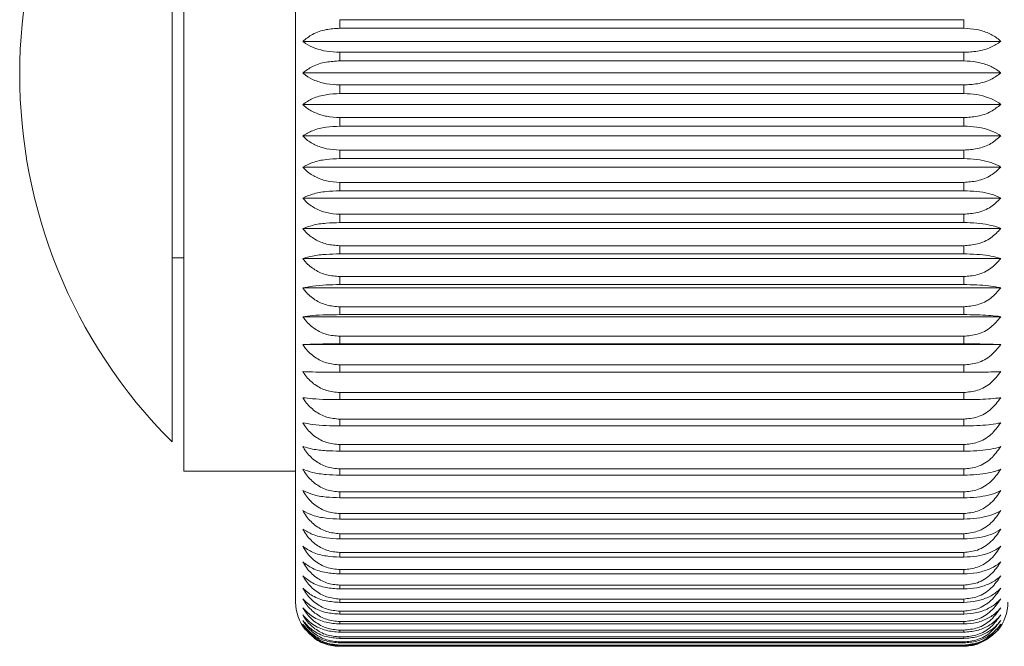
# Paper-space layout 'Sheet1' of a CAD drawing. Header units: millimetres. Extents: x 0 to 4318, y 0 to 2794.
# Tile 14 of 69: x 858 to 932, y 1433 to 1480. Entities that reach past the tile are written whole.
import ezdxf

# ---------------------------------------------------------------- set-up
doc = ezdxf.new("R2010")
doc.units = ezdxf.units.MM
doc.header["$LTSCALE"] = 5

psp = doc.layouts.new('Sheet1')

# ---------------------------------------------------------------- linework, layer by layer
at = {"color": 7, "linetype": 'Continuous', "lineweight": 15}
for p, q in [((878.482, 1438.587), (878.482, 1516.026)), ((870.036, 1505.831), (870.036, 1446.129)), ((869.147, 1503.914), (869.147, 1449.987)), ((881.815, 1480.245), (881.815, 1479.598)), ((881.815, 1480.245), (928.932, 1480.245)), ((928.932, 1479.598), (928.932, 1480.245)), ((928.932, 1479.598), (881.815, 1479.598)), ((931.729, 1478.601), (879.018, 1478.601)), ((881.815, 1477.782), (881.815, 1477.133)), ((881.815, 1477.782), (928.932, 1477.782)), ((928.932, 1477.133), (928.932, 1477.782)), ((928.932, 1477.133), (881.815, 1477.133)), ((931.729, 1476.22), (879.018, 1476.22)), ((881.815, 1475.313), (928.932, 1475.313)), ((881.815, 1475.313), (881.815, 1474.664)), ((928.932, 1474.664), (928.932, 1475.313)), ((928.932, 1474.664), (881.815, 1474.664)), ((931.729, 1473.839), (879.018, 1473.839)), ((881.815, 1472.847), (881.815, 1472.2)), ((881.815, 1472.847), (928.932, 1472.847)), ((928.932, 1472.2), (881.815, 1472.2)), ((928.932, 1472.2), (928.932, 1472.847)), ((931.729, 1471.465), (879.018, 1471.465)), ((881.815, 1470.392), (881.815, 1469.749)), ((881.815, 1470.392), (928.932, 1470.392)), ((928.932, 1469.749), (928.932, 1470.392)), ((928.932, 1469.749), (881.815, 1469.749)), ((931.729, 1469.107), (879.018, 1469.107)), ((881.815, 1467.956), (881.815, 1467.319)), ((881.815, 1467.956), (928.932, 1467.956)), ((928.932, 1467.319), (928.932, 1467.956)), ((928.932, 1467.319), (881.815, 1467.319)), ((931.729, 1466.771), (879.018, 1466.771)), ((881.815, 1465.546), (881.815, 1464.917)), ((881.815, 1465.546), (928.932, 1465.546)), ((928.932, 1464.917), (928.932, 1465.546)), ((928.932, 1464.917), (881.815, 1464.917)), ((931.729, 1464.466), (879.018, 1464.466)), ((881.815, 1463.17), (881.815, 1462.552)), ((881.815, 1463.17), (928.932, 1463.17)), ((928.932, 1462.552), (881.815, 1462.552)), ((928.932, 1462.552), (928.932, 1463.17)), ((869.147, 1462.242), (870.036, 1462.242)), ((931.729, 1462.199), (879.018, 1462.199)), ((881.815, 1460.837), (881.815, 1460.231)), ((881.815, 1460.837), (928.932, 1460.837)), ((928.932, 1460.231), (928.932, 1460.837)), ((931.729, 1459.977), (879.018, 1459.977)), ((928.932, 1460.231), (881.815, 1460.231)), ((881.815, 1458.554), (881.815, 1457.962)), ((881.815, 1458.554), (928.932, 1458.554)), ((928.932, 1457.962), (928.932, 1458.554)), ((931.729, 1457.808), (879.018, 1457.808)), ((928.932, 1457.962), (881.815, 1457.962)), ((881.815, 1456.328), (881.815, 1455.753)), ((881.815, 1456.328), (928.932, 1456.328)), ((928.932, 1455.753), (928.932, 1456.328)), ((931.729, 1455.699), (879.018, 1455.699)), ((928.932, 1455.753), (881.815, 1455.753)), ((881.815, 1454.167), (881.815, 1453.61)), ((881.815, 1454.167), (928.932, 1454.167)), ((928.932, 1453.61), (881.815, 1453.61)), ((928.932, 1453.61), (928.932, 1454.167)), ((881.815, 1452.077), (881.815, 1451.54)), ((881.815, 1452.077), (928.932, 1452.077)), ((928.932, 1451.54), (881.815, 1451.54)), ((928.932, 1451.54), (928.932, 1452.077)), ((869.147, 1449.987), (869.147, 1448.351)), ((881.815, 1450.066), (881.815, 1449.551)), ((881.815, 1450.066), (928.932, 1450.066)), ((928.932, 1449.551), (928.932, 1450.066)), ((928.932, 1449.551), (881.815, 1449.551)), ((881.815, 1448.14), (881.815, 1447.648)), ((881.815, 1448.14), (928.932, 1448.14)), ((928.932, 1447.648), (881.815, 1447.648)), ((928.932, 1447.648), (928.932, 1448.14)), ((881.815, 1446.305), (881.815, 1445.838)), ((881.815, 1446.305), (928.932, 1446.305)), ((928.932, 1445.838), (928.932, 1446.305)), ((870.036, 1446.129), (878.482, 1446.129)), ((928.932, 1445.838), (881.815, 1445.838)), ((881.815, 1444.567), (881.815, 1444.127)), ((881.815, 1444.567), (928.932, 1444.567)), ((928.932, 1444.127), (881.815, 1444.127)), ((928.932, 1444.127), (928.932, 1444.567)), ((881.815, 1442.933), (881.815, 1442.521)), ((881.815, 1442.933), (928.932, 1442.933)), ((928.932, 1442.521), (881.815, 1442.521)), ((928.932, 1442.521), (928.932, 1442.933)), ((881.815, 1441.406), (881.815, 1441.024)), ((881.815, 1441.406), (928.932, 1441.406)), ((928.932, 1441.024), (881.815, 1441.024)), ((928.932, 1441.024), (928.932, 1441.406)), ((881.815, 1439.993), (881.815, 1439.641)), ((881.815, 1439.993), (928.932, 1439.993)), ((928.932, 1439.641), (881.815, 1439.641)), ((928.932, 1439.641), (928.932, 1439.993)), ((878.482, 1436.239), (878.482, 1438.587)), ((881.815, 1438.698), (881.815, 1438.378)), ((881.815, 1438.698), (928.932, 1438.698)), ((928.932, 1438.378), (881.815, 1438.378)), ((928.932, 1438.378), (928.932, 1438.698)), ((881.815, 1437.525), (881.815, 1437.237)), ((881.815, 1437.525), (928.932, 1437.525)), ((928.932, 1437.237), (881.815, 1437.237)), ((928.932, 1437.237), (928.932, 1437.525)), ((881.815, 1436.478), (881.815, 1436.224)), ((881.815, 1436.478), (928.932, 1436.478)), ((928.932, 1436.224), (881.815, 1436.224)), ((928.932, 1436.224), (928.932, 1436.478)), ((881.815, 1435.56), (881.815, 1435.341)), ((881.815, 1435.56), (928.932, 1435.56)), ((928.932, 1435.341), (881.815, 1435.341)), ((928.932, 1435.341), (928.932, 1435.56)), ((881.815, 1434.775), (881.815, 1434.591)), ((881.815, 1434.775), (928.932, 1434.775)), ((928.932, 1434.591), (881.815, 1434.591)), ((928.932, 1434.591), (928.932, 1434.775)), ((881.815, 1434.124), (881.815, 1433.976)), ((881.815, 1434.124), (928.932, 1434.124)), ((928.932, 1433.976), (881.815, 1433.976)), ((881.815, 1433.611), (881.815, 1433.499)), ((881.815, 1433.611), (928.932, 1433.611)), ((928.932, 1433.976), (928.932, 1434.124)), ((928.932, 1433.499), (928.932, 1433.611)), ((928.932, 1433.499), (881.815, 1433.499)), ((881.815, 1433.236), (881.815, 1433.161)), ((881.815, 1433.236), (928.932, 1433.236)), ((928.932, 1433.161), (881.815, 1433.161)), ((881.815, 1433.001), (881.815, 1432.963)), ((881.815, 1433.001), (928.932, 1433.001)), ((928.932, 1432.963), (881.815, 1432.963)), ((881.815, 1432.907), (881.815, 1432.905)), ((881.815, 1432.907), (928.932, 1432.907)), ((881.815, 1432.905), (881.815, 1432.906)), ((928.932, 1432.906), (881.815, 1432.906)), ((928.932, 1433.161), (928.932, 1433.236)), ((928.932, 1432.963), (928.932, 1433.001)), ((928.932, 1432.905), (928.932, 1432.907)), ((928.932, 1432.906), (928.932, 1432.905))]:
    psp.add_line(p, q, dxfattribs=at)
at = {"color": 7, "linetype": 'Continuous', "lineweight": 15, "flags": 128}
psp.add_lwpolyline([(928.932, 1432.905), (929.583, 1432.969), (929.86, 1433.037)], dxfattribs=at)
at = {"color": 7, "linetype": 'Continuous', "lineweight": 15}
for centre, radius, start, end in [((896.947, 1476.133), 39.301, 135.01871, 224.98129), ((881.815, 1436.239), 3.334, 179.99745, 218.87883), ((928.93, 1436.24), 3.336, 320.30103, 359.98262), ((881.815, 1436.237), 3.333, 235.25878, 273.46032)]:
    psp.add_arc(centre, radius, start, end, dxfattribs=at)
for points, knots in [([(879.018, 1478.601), (879.256, 1478.793), (879.778, 1479.215), (880.764, 1479.534), (881.471, 1479.577), (881.815, 1479.598)], [0, 0, 0, 0, 0.300646, 0.658804, 1, 1, 1, 1]), ([(928.932, 1479.598), (929.265, 1479.58), (929.906, 1479.545), (930.79, 1479.262), (931.391, 1478.921), (931.662, 1478.664), (931.729, 1478.601)], [0, 0, 0, 0, 0.32802, 0.631554, 0.909043, 1, 1, 1, 1]), ([(881.815, 1477.782), (881.483, 1477.797), (880.848, 1477.825), (879.969, 1478.055), (879.365, 1478.332), (879.086, 1478.549), (879.018, 1478.601)], [0, 0, 0, 0, 0.335634, 0.642092, 0.913936, 1, 1, 1, 1]), ([(931.729, 1478.601), (931.488, 1478.442), (930.95, 1478.087), (929.976, 1477.836), (929.277, 1477.8), (928.932, 1477.782)], [0, 0, 0, 0, 0.2903158, 0.6507087, 1, 1, 1, 1]), ([(879.018, 1476.22), (879.258, 1476.396), (879.787, 1476.787), (880.768, 1477.073), (881.471, 1477.113), (881.815, 1477.133)], [0, 0, 0, 0, 0.29572, 0.654988, 1, 1, 1, 1]), ([(928.932, 1477.133), (929.265, 1477.116), (929.903, 1477.084), (930.784, 1476.827), (931.387, 1476.516), (931.662, 1476.278), (931.729, 1476.22)], [0, 0, 0, 0, 0.33174, 0.636698, 0.911384, 1, 1, 1, 1]), ([(881.815, 1475.313), (881.483, 1475.33), (880.845, 1475.362), (879.964, 1475.617), (879.361, 1475.926), (879.085, 1476.162), (879.018, 1476.22)], [0, 0, 0, 0, 0.331962, 0.63698, 0.911572, 1, 1, 1, 1]), ([(931.729, 1476.22), (931.49, 1476.045), (930.959, 1475.656), (929.979, 1475.373), (929.277, 1475.333), (928.932, 1475.313)], [0, 0, 0, 0, 0.29523, 0.65465, 1, 1, 1, 1]), ([(879.018, 1473.839), (879.259, 1473.999), (879.797, 1474.357), (880.772, 1474.61), (881.471, 1474.646), (881.815, 1474.664)], [0, 0, 0, 0, 0.29081, 0.651218, 1, 1, 1, 1]), ([(928.932, 1474.664), (929.265, 1474.649), (929.9, 1474.62), (930.779, 1474.389), (931.382, 1474.11), (931.662, 1473.891), (931.729, 1473.839)], [0, 0, 0, 0, 0.33542, 0.64182, 0.913748, 1, 1, 1, 1]), ([(881.815, 1472.847), (881.483, 1472.866), (880.842, 1472.901), (879.958, 1473.182), (879.357, 1473.52), (879.085, 1473.776), (879.018, 1473.839)], [0, 0, 0, 0, 0.3282447, 0.6318384, 0.9092272, 1, 1, 1, 1]), ([(931.729, 1473.839), (931.491, 1473.648), (930.969, 1473.228), (929.983, 1472.912), (929.277, 1472.869), (928.932, 1472.847)], [0, 0, 0, 0, 0.300166, 0.658469, 1, 1, 1, 1]), ([(879.018, 1471.465), (879.26, 1471.608), (879.807, 1471.931), (880.775, 1472.152), (881.472, 1472.184), (881.815, 1472.2)], [0, 0, 0, 0, 0.286009, 0.647562, 1, 1, 1, 1]), ([(928.932, 1472.2), (929.264, 1472.187), (929.897, 1472.162), (930.773, 1471.957), (931.378, 1471.709), (931.661, 1471.512), (931.729, 1471.465)], [0, 0, 0, 0, 0.338992, 0.646825, 0.91609, 1, 1, 1, 1]), ([(881.815, 1470.392), (881.482, 1470.412), (880.839, 1470.45), (879.952, 1470.756), (879.353, 1471.124), (879.085, 1471.397), (879.018, 1471.465)], [0, 0, 0, 0, 0.324542, 0.626752, 0.906937, 1, 1, 1, 1]), ([(931.729, 1471.465), (931.492, 1471.259), (930.979, 1470.81), (929.987, 1470.462), (929.277, 1470.415), (928.932, 1470.392)], [0, 0, 0, 0, 0.3050471, 0.6622756, 1, 1, 1, 1]), ([(879.018, 1469.107), (879.261, 1469.231), (879.817, 1469.517), (880.778, 1469.707), (881.472, 1469.735), (881.815, 1469.749)], [0, 0, 0, 0, 0.281423, 0.644097, 1, 1, 1, 1]), ([(928.932, 1469.749), (929.264, 1469.737), (929.895, 1469.716), (930.768, 1469.537), (931.373, 1469.323), (931.661, 1469.148), (931.729, 1469.107)], [0, 0, 0, 0, 0.342383, 0.651604, 0.918358, 1, 1, 1, 1]), ([(881.815, 1467.956), (881.482, 1467.977), (880.835, 1468.018), (879.946, 1468.349), (879.35, 1468.744), (879.085, 1469.034), (879.018, 1469.107)], [0, 0, 0, 0, 0.320906, 0.621788, 0.904728, 1, 1, 1, 1]), ([(931.729, 1469.107), (931.494, 1468.886), (930.988, 1468.41), (929.992, 1468.031), (929.278, 1467.98), (928.932, 1467.956)], [0, 0, 0, 0, 0.309803, 0.666017, 1, 1, 1, 1]), ([(879.018, 1466.771), (879.262, 1466.878), (879.826, 1467.124), (880.78, 1467.282), (881.472, 1467.307), (881.815, 1467.319)], [0, 0, 0, 0, 0.277168, 0.640905, 1, 1, 1, 1]), ([(928.932, 1467.319), (929.264, 1467.309), (929.893, 1467.29), (930.763, 1467.139), (931.368, 1466.957), (931.661, 1466.806), (931.729, 1466.771)], [0, 0, 0, 0, 0.345511, 0.656038, 0.920492, 1, 1, 1, 1]), ([(881.815, 1465.546), (881.481, 1465.569), (880.832, 1465.613), (879.94, 1465.967), (879.347, 1466.388), (879.085, 1466.693), (879.018, 1466.771)], [0, 0, 0, 0, 0.31738, 0.617005, 0.902625, 1, 1, 1, 1]), ([(931.729, 1466.771), (931.495, 1466.536), (930.996, 1466.036), (929.996, 1465.626), (929.278, 1465.572), (928.932, 1465.546)], [0, 0, 0, 0, 0.314381, 0.669648, 1, 1, 1, 1]), ([(879.018, 1464.466), (879.263, 1464.554), (879.835, 1464.759), (880.783, 1464.887), (881.472, 1464.907), (881.815, 1464.917)], [0, 0, 0, 0, 0.273364, 0.63807, 1, 1, 1, 1]), ([(928.932, 1464.917), (929.263, 1464.909), (929.891, 1464.894), (930.759, 1464.769), (931.364, 1464.621), (931.661, 1464.495), (931.729, 1464.466)], [0, 0, 0, 0, 0.348294, 0.660004, 0.922426, 1, 1, 1, 1]), ([(881.815, 1463.17), (881.481, 1463.195), (880.829, 1463.242), (879.935, 1463.619), (879.344, 1464.064), (879.085, 1464.384), (879.018, 1464.466)], [0, 0, 0, 0, 0.314, 0.612449, 0.900641, 1, 1, 1, 1]), ([(931.729, 1464.466), (931.496, 1464.218), (931.004, 1463.695), (930, 1463.255), (929.279, 1463.198), (928.932, 1463.17)], [0, 0, 0, 0, 0.318737, 0.67313, 1, 1, 1, 1]), ([(879.018, 1462.199), (879.264, 1462.268), (879.842, 1462.43), (880.784, 1462.528), (881.472, 1462.544), (881.815, 1462.552)], [0, 0, 0, 0, 0.270133, 0.635676, 1, 1, 1, 1]), ([(928.932, 1462.552), (929.263, 1462.546), (929.889, 1462.534), (930.756, 1462.437), (931.36, 1462.322), (931.661, 1462.222), (931.729, 1462.199)], [0, 0, 0, 0, 0.350648, 0.663375, 0.92409, 1, 1, 1, 1]), ([(881.815, 1460.837), (881.481, 1460.863), (880.826, 1460.913), (879.93, 1461.311), (879.342, 1461.78), (879.085, 1462.113), (879.018, 1462.199)], [0, 0, 0, 0, 0.310796, 0.608155, 0.89879, 1, 1, 1, 1]), ([(931.729, 1462.199), (931.497, 1461.939), (931.011, 1461.394), (930.005, 1460.927), (929.279, 1460.866), (928.932, 1460.837)], [0, 0, 0, 0, 0.322836, 0.676432, 1, 1, 1, 1]), ([(879.018, 1459.977), (879.265, 1460.027), (879.848, 1460.144), (880.785, 1460.214), (881.472, 1460.226), (881.815, 1460.231)], [0, 0, 0, 0, 0.267586, 0.633798, 1, 1, 1, 1]), ([(881.815, 1458.554), (881.48, 1458.581), (880.823, 1458.634), (879.925, 1459.052), (879.34, 1459.542), (879.085, 1459.887), (879.018, 1459.977)], [0, 0, 0, 0, 0.307792, 0.604152, 0.897078, 1, 1, 1, 1]), ([(928.932, 1460.231), (929.263, 1460.227), (929.888, 1460.218), (930.753, 1460.149), (931.356, 1460.067), (931.661, 1459.994), (931.729, 1459.977)], [0, 0, 0, 0, 0.352498, 0.666033, 0.925416, 1, 1, 1, 1]), ([(931.729, 1459.977), (931.498, 1459.706), (931.018, 1459.142), (930.009, 1458.648), (929.28, 1458.584), (928.932, 1458.554)], [0, 0, 0, 0, 0.3266521, 0.6795281, 1, 1, 1, 1]), ([(879.018, 1457.808), (879.265, 1457.839), (879.852, 1457.91), (880.786, 1457.952), (881.472, 1457.959), (881.815, 1457.962)], [0, 0, 0, 0, 0.265819, 0.6325, 1, 1, 1, 1]), ([(881.815, 1456.328), (881.48, 1456.356), (880.82, 1456.412), (879.92, 1456.849), (879.338, 1457.358), (879.085, 1457.715), (879.018, 1457.808)], [0, 0, 0, 0, 0.305007, 0.600461, 0.895513, 1, 1, 1, 1]), ([(928.932, 1457.962), (929.263, 1457.96), (929.887, 1457.955), (930.751, 1457.912), (931.354, 1457.863), (931.661, 1457.818), (931.729, 1457.808)], [0, 0, 0, 0, 0.353778, 0.667878, 0.926343, 1, 1, 1, 1]), ([(931.729, 1457.808), (931.499, 1457.527), (931.024, 1456.945), (930.013, 1456.426), (929.28, 1456.36), (928.932, 1456.328)], [0, 0, 0, 0, 0.330168, 0.6824, 1, 1, 1, 1]), ([(879.018, 1455.699), (879.265, 1455.71), (879.854, 1455.735), (880.786, 1455.749), (881.472, 1455.752), (881.815, 1455.753)], [0, 0, 0, 0, 0.264903, 0.631829, 1, 1, 1, 1]), ([(881.815, 1454.167), (881.48, 1454.196), (880.817, 1454.254), (879.916, 1454.709), (879.337, 1455.235), (879.085, 1455.603), (879.018, 1455.699)], [0, 0, 0, 0, 0.302457, 0.597096, 0.894096, 1, 1, 1, 1]), ([(928.932, 1455.753), (929.263, 1455.752), (929.887, 1455.75), (930.751, 1455.735), (931.352, 1455.718), (931.661, 1455.703), (931.729, 1455.699)], [0, 0, 0, 0, 0.354441, 0.668835, 0.926826, 1, 1, 1, 1]), ([(931.729, 1455.699), (931.5, 1455.408), (931.029, 1454.811), (930.017, 1454.269), (929.28, 1454.2), (928.932, 1454.167)], [0, 0, 0, 0, 0.333367, 0.68503, 1, 1, 1, 1]), ([(879.018, 1453.657), (879.265, 1453.648), (879.854, 1453.626), (880.787, 1453.613), (881.472, 1453.611), (881.815, 1453.61)], [0, 0, 0, 0, 0.264876, 0.631808, 1, 1, 1, 1]), ([(881.815, 1452.077), (881.479, 1452.108), (880.814, 1452.168), (879.913, 1452.639), (879.335, 1453.18), (879.085, 1453.557), (879.018, 1453.657)], [0, 0, 0, 0, 0.300153, 0.59407, 0.892829, 1, 1, 1, 1]), ([(931.729, 1453.657), (931.501, 1453.358), (931.034, 1452.745), (930.02, 1452.183), (929.281, 1452.111), (928.932, 1452.077)], [0, 0, 0, 0, 0.336242, 0.687406, 1, 1, 1, 1]), ([(928.932, 1453.61), (929.263, 1453.611), (929.887, 1453.612), (930.751, 1453.625), (931.352, 1453.64), (931.661, 1453.654), (931.729, 1453.657)], [0, 0, 0, 0, 0.354461, 0.668864, 0.926841, 1, 1, 1, 1]), ([(879.018, 1451.688), (879.265, 1451.659), (879.852, 1451.59), (880.786, 1451.55), (881.472, 1451.543), (881.815, 1451.54)], [0, 0, 0, 0, 0.2657367, 0.6324396, 1, 1, 1, 1]), ([(881.815, 1450.066), (881.479, 1450.097), (880.812, 1450.16), (879.91, 1450.645), (879.334, 1451.2), (879.084, 1451.586), (879.018, 1451.688)], [0, 0, 0, 0, 0.2981038, 0.5913891, 0.8917118, 1, 1, 1, 1]), ([(931.729, 1451.688), (931.501, 1451.381), (931.038, 1450.756), (930.023, 1450.175), (929.281, 1450.101), (928.932, 1450.066)], [0, 0, 0, 0, 0.338785, 0.689519, 1, 1, 1, 1]), ([(928.932, 1451.54), (929.263, 1451.543), (929.887, 1451.548), (930.751, 1451.588), (931.354, 1451.636), (931.661, 1451.678), (931.729, 1451.688)], [0, 0, 0, 0, 0.353837, 0.667964, 0.926386, 1, 1, 1, 1]), ([(879.018, 1449.798), (879.265, 1449.75), (879.848, 1449.635), (880.785, 1449.568), (881.472, 1449.556), (881.815, 1449.551)], [0, 0, 0, 0, 0.267451, 0.633699, 1, 1, 1, 1]), ([(881.815, 1448.14), (881.479, 1448.172), (880.81, 1448.236), (879.907, 1448.734), (879.333, 1449.301), (879.084, 1449.694), (879.018, 1449.798)], [0, 0, 0, 0, 0.296316, 0.589059, 0.890746, 1, 1, 1, 1]), ([(931.729, 1449.798), (931.502, 1449.485), (931.041, 1448.849), (930.026, 1448.252), (929.281, 1448.176), (928.932, 1448.14)], [0, 0, 0, 0, 0.340994, 0.691363, 1, 1, 1, 1]), ([(928.932, 1449.551), (929.263, 1449.555), (929.888, 1449.563), (930.753, 1449.631), (931.356, 1449.711), (931.661, 1449.783), (931.729, 1449.798)], [0, 0, 0, 0, 0.352595, 0.666172, 0.925486, 1, 1, 1, 1]), ([(879.018, 1447.995), (879.264, 1447.927), (879.842, 1447.768), (880.784, 1447.671), (881.472, 1447.656), (881.815, 1447.648)], [0, 0, 0, 0, 0.26995, 0.635543, 1, 1, 1, 1]), ([(881.815, 1446.305), (881.479, 1446.338), (880.808, 1446.404), (879.905, 1446.912), (879.332, 1447.489), (879.084, 1447.889), (879.018, 1447.995)], [0, 0, 0, 0, 0.294796, 0.587083, 0.88993, 1, 1, 1, 1]), ([(931.729, 1447.995), (931.502, 1447.676), (931.044, 1447.031), (930.029, 1446.42), (929.282, 1446.342), (928.932, 1446.305)], [0, 0, 0, 0, 0.342864, 0.692931, 1, 1, 1, 1]), ([(928.932, 1447.648), (929.263, 1447.654), (929.889, 1447.666), (930.756, 1447.761), (931.359, 1447.874), (931.661, 1447.973), (931.729, 1447.995)], [0, 0, 0, 0, 0.350779, 0.663562, 0.924183, 1, 1, 1, 1]), ([(879.018, 1446.283), (879.263, 1446.196), (879.835, 1445.994), (880.782, 1445.868), (881.472, 1445.848), (881.815, 1445.838)], [0, 0, 0, 0, 0.273139, 0.637723, 1, 1, 1, 1]), ([(881.815, 1444.567), (881.478, 1444.601), (880.806, 1444.668), (879.903, 1445.185), (879.332, 1445.771), (879.084, 1446.175), (879.018, 1446.283)], [0, 0, 0, 0, 0.293546, 0.585463, 0.889263, 1, 1, 1, 1]), ([(931.729, 1446.283), (931.503, 1445.959), (931.047, 1445.307), (930.031, 1444.685), (929.282, 1444.605), (928.932, 1444.567)], [0, 0, 0, 0, 0.3443969, 0.6942202, 1, 1, 1, 1]), ([(928.932, 1445.838), (929.263, 1445.846), (929.891, 1445.861), (930.759, 1445.984), (931.363, 1446.13), (931.661, 1446.255), (931.729, 1446.283)], [0, 0, 0, 0, 0.348454, 0.660232, 0.922538, 1, 1, 1, 1]), ([(879.018, 1444.669), (879.262, 1444.563), (879.826, 1444.319), (880.78, 1444.163), (881.472, 1444.139), (881.815, 1444.127)], [0, 0, 0, 0, 0.2767346, 0.6405365, 1, 1, 1, 1]), ([(881.815, 1442.933), (881.478, 1442.967), (880.805, 1443.035), (879.901, 1443.559), (879.331, 1444.151), (879.084, 1444.56), (879.018, 1444.669)], [0, 0, 0, 0, 0.292569, 0.584199, 0.888744, 1, 1, 1, 1]), ([(931.729, 1444.669), (931.503, 1444.342), (931.048, 1443.683), (930.032, 1443.052), (929.282, 1442.971), (928.932, 1442.933)], [0, 0, 0, 0, 0.34559, 0.695228, 1, 1, 1, 1]), ([(928.932, 1444.127), (929.264, 1444.137), (929.893, 1444.155), (930.763, 1444.305), (931.368, 1444.484), (931.661, 1444.634), (931.729, 1444.669)], [0, 0, 0, 0, 0.345696, 0.656301, 0.92062, 1, 1, 1, 1]), ([(879.018, 1443.157), (879.261, 1443.033), (879.817, 1442.75), (880.778, 1442.563), (881.472, 1442.534), (881.815, 1442.521)], [0, 0, 0, 0, 0.2809637, 0.6437094, 1, 1, 1, 1]), ([(881.815, 1441.406), (881.478, 1441.441), (880.804, 1441.509), (879.9, 1442.039), (879.331, 1442.636), (879.084, 1443.047), (879.018, 1443.157)], [0, 0, 0, 0, 0.291867, 0.583292, 0.888372, 1, 1, 1, 1]), ([(931.729, 1443.157), (931.503, 1442.827), (931.05, 1442.164), (930.034, 1441.527), (929.282, 1441.445), (928.932, 1441.406)], [0, 0, 0, 0, 0.346446, 0.695951, 1, 1, 1, 1]), ([(928.932, 1442.521), (929.264, 1442.532), (929.895, 1442.554), (930.767, 1442.73), (931.373, 1442.943), (931.661, 1443.116), (931.729, 1443.157)], [0, 0, 0, 0, 0.342586, 0.651891, 0.918496, 1, 1, 1, 1]), ([(879.018, 1441.753), (879.26, 1441.611), (879.808, 1441.291), (880.775, 1441.072), (881.471, 1441.039), (881.815, 1441.024)], [0, 0, 0, 0, 0.285526, 0.647159, 1, 1, 1, 1]), ([(881.815, 1439.993), (881.478, 1440.028), (880.804, 1440.097), (879.9, 1440.629), (879.331, 1441.229), (879.084, 1441.642), (879.018, 1441.753)], [0, 0, 0, 0, 0.2914402, 0.5827413, 0.8881469, 1, 1, 1, 1]), ([(931.729, 1441.753), (931.503, 1441.421), (931.05, 1440.756), (930.034, 1440.114), (929.282, 1440.032), (928.932, 1439.993)], [0, 0, 0, 0, 0.346962, 0.69639, 1, 1, 1, 1]), ([(928.932, 1441.024), (929.264, 1441.037), (929.897, 1441.062), (930.773, 1441.265), (931.377, 1441.511), (931.661, 1441.706), (931.729, 1441.753)], [0, 0, 0, 0, 0.33921, 0.64713, 0.916234, 1, 1, 1, 1]), ([(879.018, 1440.461), (879.259, 1440.302), (879.798, 1439.946), (880.772, 1439.695), (881.471, 1439.659), (881.815, 1439.641)], [0, 0, 0, 0, 0.290322, 0.65081, 1, 1, 1, 1]), ([(881.815, 1438.698), (881.478, 1438.733), (880.804, 1438.802), (879.899, 1439.335), (879.331, 1439.937), (879.084, 1440.35), (879.018, 1440.461)], [0, 0, 0, 0, 0.29129, 0.582548, 0.888067, 1, 1, 1, 1]), ([(931.729, 1440.461), (931.503, 1440.129), (931.051, 1439.463), (930.035, 1438.819), (929.282, 1438.737), (928.932, 1438.698)], [0, 0, 0, 0, 0.347141, 0.696544, 1, 1, 1, 1]), ([(928.932, 1439.641), (929.265, 1439.656), (929.9, 1439.684), (930.778, 1439.914), (931.382, 1440.192), (931.662, 1440.409), (931.729, 1440.461)], [0, 0, 0, 0, 0.335646, 0.642137, 0.913895, 1, 1, 1, 1]), ([(879.018, 1439.285), (879.257, 1439.11), (879.788, 1438.721), (880.768, 1438.437), (881.471, 1438.397), (881.815, 1438.378)], [0, 0, 0, 0, 0.295234, 0.654579, 1, 1, 1, 1]), ([(881.815, 1437.525), (881.478, 1437.56), (880.804, 1437.629), (879.9, 1438.161), (879.331, 1438.762), (879.084, 1439.175), (879.018, 1439.285)], [0, 0, 0, 0, 0.291417, 0.582711, 0.888135, 1, 1, 1, 1]), ([(931.729, 1439.285), (931.503, 1438.954), (931.05, 1438.288), (930.034, 1437.646), (929.282, 1437.564), (928.932, 1437.525)], [0, 0, 0, 0, 0.346982, 0.696411, 1, 1, 1, 1]), ([(928.932, 1438.378), (929.265, 1438.394), (929.903, 1438.426), (930.784, 1438.682), (931.386, 1438.991), (931.662, 1439.228), (931.729, 1439.285)], [0, 0, 0, 0, 0.331971, 0.637019, 0.911532, 1, 1, 1, 1]), ([(879.018, 1438.23), (879.256, 1438.038), (879.778, 1437.619), (880.764, 1437.302), (881.471, 1437.259), (881.815, 1437.237)], [0, 0, 0, 0, 0.300317, 0.658391, 1, 1, 1, 1]), ([(881.815, 1436.478), (881.478, 1436.512), (880.804, 1436.581), (879.9, 1437.111), (879.331, 1437.708), (879.084, 1438.12), (879.018, 1438.23)], [0, 0, 0, 0, 0.29182, 0.583231, 0.888347, 1, 1, 1, 1]), ([(931.729, 1438.23), (931.503, 1437.9), (931.05, 1437.237), (930.034, 1436.598), (929.282, 1436.516), (928.932, 1436.478)], [0, 0, 0, 0, 0.346484, 0.695994, 1, 1, 1, 1]), ([(928.932, 1437.237), (929.265, 1437.256), (929.906, 1437.291), (930.79, 1437.572), (931.39, 1437.911), (931.662, 1438.167), (931.729, 1438.23)], [0, 0, 0, 0, 0.328251, 0.631874, 0.909187, 1, 1, 1, 1]), ([(879.018, 1437.298), (879.255, 1437.091), (879.769, 1436.643), (880.76, 1436.294), (881.47, 1436.247), (881.815, 1436.224)], [0, 0, 0, 0, 0.305191, 0.662198, 1, 1, 1, 1]), ([(881.815, 1435.56), (881.478, 1435.594), (880.805, 1435.662), (879.901, 1436.187), (879.331, 1436.78), (879.084, 1437.189), (879.018, 1437.298)], [0, 0, 0, 0, 0.292499, 0.584108, 0.888707, 1, 1, 1, 1]), ([(931.729, 1437.298), (931.503, 1436.97), (931.048, 1436.312), (930.033, 1435.679), (929.282, 1435.598), (928.932, 1435.56)], [0, 0, 0, 0, 0.345648, 0.695291, 1, 1, 1, 1]), ([(928.932, 1436.224), (929.266, 1436.244), (929.909, 1436.282), (930.796, 1436.588), (931.394, 1436.957), (931.662, 1437.23), (931.729, 1437.298)], [0, 0, 0, 0, 0.324547, 0.626784, 0.906898, 1, 1, 1, 1]), ([(879.018, 1436.493), (879.254, 1436.271), (879.76, 1435.796), (880.756, 1435.416), (881.47, 1435.365), (881.815, 1435.341)], [0, 0, 0, 0, 0.309945, 0.666102, 1, 1, 1, 1]), ([(881.815, 1434.775), (881.478, 1434.808), (880.806, 1434.876), (879.903, 1435.393), (879.332, 1435.98), (879.084, 1436.385), (879.018, 1436.493)], [0, 0, 0, 0, 0.293453, 0.585342, 0.889213, 1, 1, 1, 1]), ([(931.729, 1436.493), (931.503, 1436.169), (931.047, 1435.516), (930.031, 1434.892), (929.282, 1434.812), (928.932, 1434.775)], [0, 0, 0, 0, 0.3444731, 0.6943046, 1, 1, 1, 1]), ([(928.932, 1435.341), (929.266, 1435.362), (929.912, 1435.404), (930.802, 1435.734), (931.397, 1436.13), (931.662, 1436.42), (931.729, 1436.493)], [0, 0, 0, 0, 0.32091, 0.621819, 0.904691, 1, 1, 1, 1]), ([(879.018, 1435.817), (879.253, 1435.582), (879.752, 1435.082), (880.752, 1434.671), (881.47, 1434.617), (881.815, 1434.591)], [0, 0, 0, 0, 0.314517, 0.669729, 1, 1, 1, 1]), ([(881.815, 1434.124), (881.479, 1434.157), (880.808, 1434.223), (879.905, 1434.732), (879.332, 1435.311), (879.084, 1435.71), (879.018, 1435.817)], [0, 0, 0, 0, 0.29468, 0.586932, 0.889868, 1, 1, 1, 1]), ([(931.729, 1435.817), (931.502, 1435.497), (931.044, 1434.852), (930.029, 1434.24), (929.282, 1434.161), (928.932, 1434.124)], [0, 0, 0, 0, 0.342959, 0.693036, 1, 1, 1, 1]), ([(928.932, 1434.591), (929.266, 1434.614), (929.916, 1434.658), (930.808, 1435.012), (931.4, 1435.434), (931.662, 1435.739), (931.729, 1435.817)], [0, 0, 0, 0, 0.3173836, 0.6170349, 0.9025887, 1, 1, 1, 1]), ([(879.018, 1435.272), (879.251, 1435.024), (879.744, 1434.501), (880.747, 1434.061), (881.469, 1434.003), (881.815, 1433.976)], [0, 0, 0, 0, 0.318866, 0.673207, 1, 1, 1, 1]), ([(881.815, 1433.611), (881.479, 1433.643), (880.81, 1433.707), (879.907, 1434.206), (879.333, 1434.774), (879.084, 1435.168), (879.018, 1435.272)], [0, 0, 0, 0, 0.296177, 0.588878, 0.890671, 1, 1, 1, 1]), ([(931.729, 1435.272), (931.502, 1434.958), (931.041, 1434.322), (930.027, 1433.724), (929.281, 1433.647), (928.932, 1433.611)], [0, 0, 0, 0, 0.3411064, 0.6914879, 1, 1, 1, 1]), ([(928.932, 1433.976), (929.267, 1434), (929.919, 1434.048), (930.813, 1434.425), (931.403, 1434.871), (931.662, 1435.19), (931.729, 1435.272)], [0, 0, 0, 0, 0.314004, 0.612478, 0.900607, 1, 1, 1, 1]), ([(879.018, 1434.861), (879.25, 1434.601), (879.737, 1434.057), (880.743, 1433.588), (881.469, 1433.528), (881.815, 1433.499)], [0, 0, 0, 0, 0.322958, 0.676505, 1, 1, 1, 1]), ([(881.815, 1433.236), (881.479, 1433.268), (880.812, 1433.33), (879.909, 1433.816), (879.334, 1434.373), (879.084, 1434.759), (879.018, 1434.861)], [0, 0, 0, 0, 0.297942, 0.591178, 0.891624, 1, 1, 1, 1]), ([(879.018, 1434.585), (879.249, 1434.314), (879.73, 1433.749), (880.739, 1433.255), (881.468, 1433.191), (881.815, 1433.161)], [0, 0, 0, 0, 0.3267687, 0.6795977, 1, 1, 1, 1]), ([(881.815, 1433.001), (881.479, 1433.032), (880.814, 1433.092), (879.913, 1433.564), (879.335, 1434.107), (879.085, 1434.485), (879.018, 1434.585)], [0, 0, 0, 0, 0.299969, 0.593829, 0.892728, 1, 1, 1, 1]), ([(879.018, 1434.444), (879.248, 1434.162), (879.724, 1433.58), (880.735, 1433.061), (881.468, 1432.994), (881.815, 1432.963)], [0, 0, 0, 0, 0.330278, 0.682465, 1, 1, 1, 1]), ([(931.729, 1434.861), (931.501, 1434.554), (931.038, 1433.929), (930.024, 1433.346), (929.281, 1433.271), (928.932, 1433.236)], [0, 0, 0, 0, 0.338909, 0.689517, 1, 1, 1, 1]), ([(928.932, 1433.499), (929.267, 1433.525), (929.922, 1433.575), (930.818, 1433.973), (931.405, 1434.442), (931.662, 1434.775), (931.729, 1434.861)], [0, 0, 0, 0, 0.3108, 0.608185, 0.898757, 1, 1, 1, 1]), ([(928.932, 1433.161), (929.267, 1433.188), (929.925, 1433.241), (930.823, 1433.659), (931.407, 1434.149), (931.663, 1434.495), (931.729, 1434.585)], [0, 0, 0, 0, 0.307797, 0.6041822, 0.897048, 1, 1, 1, 1]), ([(928.932, 1432.963), (929.268, 1432.991), (929.928, 1433.047), (930.827, 1433.484), (931.409, 1433.993), (931.663, 1434.35), (931.729, 1434.444)], [0, 0, 0, 0, 0.305013, 0.600492, 0.895484, 1, 1, 1, 1]), ([(881.815, 1432.907), (881.482, 1432.939), (880.825, 1433.004), (880.096, 1433.323), (879.789, 1433.626), (879.714, 1433.7)], [0, 0, 0, 0, 0.436981, 0.862861, 1, 1, 1, 1]), ([(931.412, 1434.222), (931.279, 1434.053), (930.902, 1433.577), (930.017, 1433.111), (929.28, 1433.036), (928.932, 1433.001)], [0, 0, 0, 0, 0.22443, 0.634763, 1, 1, 1, 1]), ([(930.769, 1433.504), (930.508, 1433.337), (929.949, 1432.98), (929.286, 1432.932), (928.932, 1432.907)], [0, 0, 0, 0, 0.4671412, 1, 1, 1, 1])]:
    psp.add_open_spline(points, degree=3, knots=knots, dxfattribs=at)

doc.saveas('drawing.dxf')
